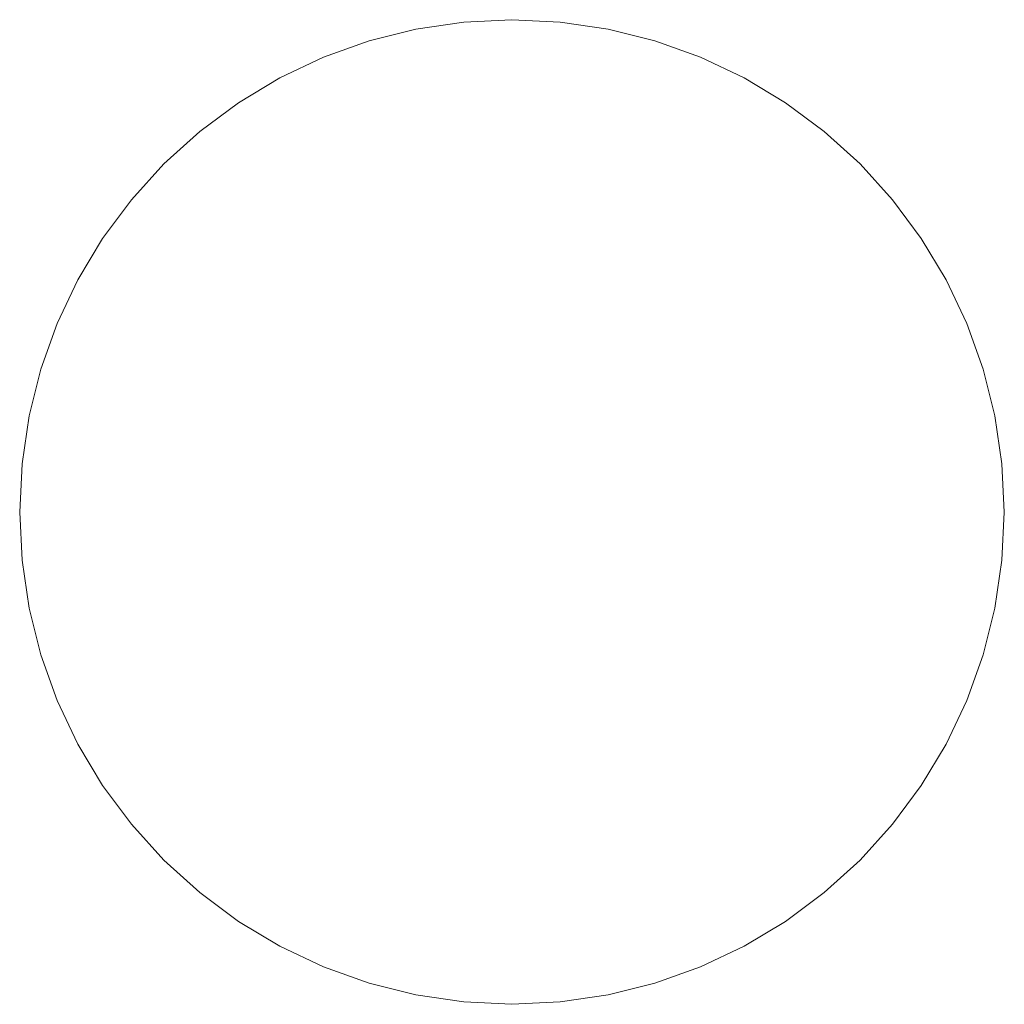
# Model space of a CAD drawing. Header units: millimetres. Extents: x -577 to 576, y -10 to 30.
# Tile 3 of 4: x 573.5 to 576.5, y -9.51 to -6.51. Entities that reach past the tile are written whole.
import ezdxf

# ---------------------------------------------------------------- set-up
doc = ezdxf.new("R2010")
doc.units = ezdxf.units.MM
doc.header["$LTSCALE"] = 25.4
doc.layers.add('TOUW', color=7, linetype='Continuous', lineweight=9)

msp = doc.modelspace()

# ---------------------------------------------------------------- linework, layer by layer
at = {"layer": 'TOUW', "color": 7, "linetype": 'Continuous', "lineweight": 9}
for points in [[(573.499, -8.0052, 1766.4529), (573.5063, -8.1522, 1766.4529), (573.5279, -8.2978, 1766.4529), (573.5636, -8.4406, 1766.4529), (573.6132, -8.5792, 1766.4529), (573.6761, -8.7123, 1766.4529), (573.7518, -8.8385, 1766.4529), (573.8395, -8.9567, 1766.4529), (573.9384, -9.0658, 1766.4529), (574.0474, -9.1647, 1766.4529), (574.1657, -9.2524, 1766.4529), (574.2919, -9.328, 1766.4529), (574.425, -9.391, 1766.4529), (574.5636, -9.4406, 1766.4529), (574.7064, -9.4763, 1766.4529), (574.852, -9.4979, 1766.4529), (574.999, -9.5052, 1766.4529), (575.1461, -9.4979, 1766.4529), (575.2917, -9.4763, 1766.4529), (575.4345, -9.4406, 1766.4529), (575.5731, -9.391, 1766.4529), (575.7061, -9.328, 1766.4529), (575.8324, -9.2524, 1766.4529), (575.9506, -9.1647, 1766.4529), (576.0597, -9.0658, 1766.4529), (576.1585, -8.9567, 1766.4529), (576.2462, -8.8385, 1766.4529), (576.3219, -8.7123, 1766.4529), (576.3848, -8.5792, 1766.4529), (576.4344, -8.4406, 1766.4529), (576.4702, -8.2978, 1766.4529), (576.4918, -8.1522, 1766.4529), (576.499, -8.0052, 1766.4529), (576.4918, -7.8581, 1766.4529), (576.4702, -7.7125, 1766.4529), (576.4344, -7.5697, 1766.4529), (576.3848, -7.4311, 1766.4529), (576.3219, -7.2981, 1766.4529), (576.2462, -7.1718, 1766.4529), (576.1585, -7.0536, 1766.4529), (576.0597, -6.9445, 1766.4529), (575.9506, -6.8456, 1766.4529), (575.8324, -6.758, 1766.4529), (575.7061, -6.6823, 1766.4529), (575.5731, -6.6193, 1766.4529), (575.4345, -6.5697, 1766.4529), (575.2917, -6.534, 1766.4529), (575.1461, -6.5124, 1766.4529), (574.999, -6.5052, 1766.4529), (574.852, -6.5124, 1766.4529), (574.7064, -6.534, 1766.4529), (574.5636, -6.5697, 1766.4529), (574.425, -6.6193, 1766.4529), (574.2919, -6.6823, 1766.4529), (574.1657, -6.758, 1766.4529), (574.0474, -6.8456, 1766.4529), (573.9384, -6.9445, 1766.4529), (573.8395, -7.0536, 1766.4529), (573.7518, -7.1718, 1766.4529), (573.6761, -7.2981, 1766.4529), (573.6132, -7.4311, 1766.4529), (573.5636, -7.5697, 1766.4529), (573.5279, -7.7125, 1766.4529), (573.5063, -7.8581, 1766.4529), (573.499, -8.0052, 1766.4529)], [(573.499, -8.0052, 433.5471), (573.5063, -8.1522, 433.5471), (573.5279, -8.2978, 433.5471), (573.5636, -8.4406, 433.5471), (573.6132, -8.5792, 433.5471), (573.6761, -8.7123, 433.5471), (573.7518, -8.8385, 433.5471), (573.8395, -8.9567, 433.5471), (573.9384, -9.0658, 433.5471), (574.0474, -9.1647, 433.5471), (574.1657, -9.2524, 433.5471), (574.2919, -9.328, 433.5471), (574.425, -9.391, 433.5471), (574.5636, -9.4406, 433.5471), (574.7064, -9.4763, 433.5471), (574.852, -9.4979, 433.5471), (574.999, -9.5052, 433.5471), (575.1461, -9.4979, 433.5471), (575.2917, -9.4763, 433.5471), (575.4345, -9.4406, 433.5471), (575.5731, -9.391, 433.5471), (575.7061, -9.328, 433.5471), (575.8324, -9.2524, 433.5471), (575.9506, -9.1647, 433.5471), (576.0597, -9.0658, 433.5471), (576.1585, -8.9567, 433.5471), (576.2462, -8.8385, 433.5471), (576.3219, -8.7123, 433.5471), (576.3848, -8.5792, 433.5471), (576.4344, -8.4406, 433.5471), (576.4702, -8.2978, 433.5471), (576.4918, -8.1522, 433.5471), (576.499, -8.0052, 433.5471), (576.4918, -7.8581, 433.5471), (576.4702, -7.7125, 433.5471), (576.4344, -7.5697, 433.5471), (576.3848, -7.4311, 433.5471), (576.3219, -7.2981, 433.5471), (576.2462, -7.1718, 433.5471), (576.1585, -7.0536, 433.5471), (576.0597, -6.9445, 433.5471), (575.9506, -6.8456, 433.5471), (575.8324, -6.758, 433.5471), (575.7061, -6.6823, 433.5471), (575.5731, -6.6193, 433.5471), (575.4345, -6.5697, 433.5471), (575.2917, -6.534, 433.5471), (575.1461, -6.5124, 433.5471), (574.999, -6.5052, 433.5471), (574.852, -6.5124, 433.5471), (574.7064, -6.534, 433.5471), (574.5636, -6.5697, 433.5471), (574.425, -6.6193, 433.5471), (574.2919, -6.6823, 433.5471), (574.1657, -6.758, 433.5471), (574.0474, -6.8456, 433.5471), (573.9384, -6.9445, 433.5471), (573.8395, -7.0536, 433.5471), (573.7518, -7.1718, 433.5471), (573.6761, -7.2981, 433.5471), (573.6132, -7.4311, 433.5471), (573.5636, -7.5697, 433.5471), (573.5279, -7.7125, 433.5471), (573.5063, -7.8581, 433.5471), (573.499, -8.0052, 433.5471)]]:
    msp.add_polyline3d(points, dxfattribs=at)
for points in [[(574.999, -6.5052, 433.5471), (574.999, -6.5052, 1766.4529), (574.852, -6.5124, 1766.4529), (574.852, -6.5124, 433.5471)], [(575.1461, -6.5124, 433.5471), (575.1461, -6.5124, 1766.4529), (574.999, -6.5052, 1766.4529), (574.999, -6.5052, 433.5471)], [(574.7064, -6.534, 433.5471), (574.7064, -6.534, 1766.4529), (574.5636, -6.5697, 1766.4529), (574.5636, -6.5697, 433.5471)], [(574.852, -6.5124, 433.5471), (574.852, -6.5124, 1766.4529), (574.7064, -6.534, 1766.4529), (574.7064, -6.534, 433.5471)], [(575.2917, -6.534, 433.5471), (575.2917, -6.534, 1766.4529), (575.1461, -6.5124, 1766.4529), (575.1461, -6.5124, 433.5471)], [(575.4345, -6.5697, 433.5471), (575.4345, -6.5697, 1766.4529), (575.2917, -6.534, 1766.4529), (575.2917, -6.534, 433.5471)], [(574.5636, -6.5697, 433.5471), (574.5636, -6.5697, 1766.4529), (574.425, -6.6193, 1766.4529), (574.425, -6.6193, 433.5471)], [(575.5731, -6.6193, 433.5471), (575.5731, -6.6193, 1766.4529), (575.4345, -6.5697, 1766.4529), (575.4345, -6.5697, 433.5471)], [(574.425, -6.6193, 433.5471), (574.425, -6.6193, 1766.4529), (574.2919, -6.6823, 1766.4529), (574.2919, -6.6823, 433.5471)], [(575.7061, -6.6823, 433.5471), (575.7061, -6.6823, 1766.4529), (575.5731, -6.6193, 1766.4529), (575.5731, -6.6193, 433.5471)], [(574.2919, -6.6823, 433.5471), (574.2919, -6.6823, 1766.4529), (574.1657, -6.758, 1766.4529), (574.1657, -6.758, 433.5471)], [(575.8324, -6.758, 433.5471), (575.8324, -6.758, 1766.4529), (575.7061, -6.6823, 1766.4529), (575.7061, -6.6823, 433.5471)], [(574.1657, -6.758, 433.5471), (574.1657, -6.758, 1766.4529), (574.0474, -6.8456, 1766.4529), (574.0474, -6.8456, 433.5471)], [(575.9506, -6.8456, 433.5471), (575.9506, -6.8456, 1766.4529), (575.8324, -6.758, 1766.4529), (575.8324, -6.758, 433.5471)], [(574.0474, -6.8456, 433.5471), (574.0474, -6.8456, 1766.4529), (573.9384, -6.9445, 1766.4529), (573.9384, -6.9445, 433.5471)], [(576.0597, -6.9445, 433.5471), (576.0597, -6.9445, 1766.4529), (575.9506, -6.8456, 1766.4529), (575.9506, -6.8456, 433.5471)], [(573.9384, -6.9445, 433.5471), (573.9384, -6.9445, 1766.4529), (573.8395, -7.0536, 1766.4529), (573.8395, -7.0536, 433.5471)], [(576.1585, -7.0536, 433.5471), (576.1585, -7.0536, 1766.4529), (576.0597, -6.9445, 1766.4529), (576.0597, -6.9445, 433.5471)], [(573.8395, -7.0536, 433.5471), (573.8395, -7.0536, 1766.4529), (573.7518, -7.1718, 1766.4529), (573.7518, -7.1718, 433.5471)], [(576.2462, -7.1718, 433.5471), (576.2462, -7.1718, 1766.4529), (576.1585, -7.0536, 1766.4529), (576.1585, -7.0536, 433.5471)], [(573.7518, -7.1718, 433.5471), (573.7518, -7.1718, 1766.4529), (573.6761, -7.2981, 1766.4529), (573.6761, -7.2981, 433.5471)], [(576.3219, -7.2981, 433.5471), (576.3219, -7.2981, 1766.4529), (576.2462, -7.1718, 1766.4529), (576.2462, -7.1718, 433.5471)], [(573.6761, -7.2981, 433.5471), (573.6761, -7.2981, 1766.4529), (573.6132, -7.4311, 1766.4529), (573.6132, -7.4311, 433.5471)], [(576.3848, -7.4311, 433.5471), (576.3848, -7.4311, 1766.4529), (576.3219, -7.2981, 1766.4529), (576.3219, -7.2981, 433.5471)], [(573.6132, -7.4311, 433.5471), (573.6132, -7.4311, 1766.4529), (573.5636, -7.5697, 1766.4529), (573.5636, -7.5697, 433.5471)], [(576.4344, -7.5697, 433.5471), (576.4344, -7.5697, 1766.4529), (576.3848, -7.4311, 1766.4529), (576.3848, -7.4311, 433.5471)], [(573.5636, -7.5697, 433.5471), (573.5636, -7.5697, 1766.4529), (573.5279, -7.7125, 1766.4529), (573.5279, -7.7125, 433.5471)], [(576.4702, -7.7125, 433.5471), (576.4702, -7.7125, 1766.4529), (576.4344, -7.5697, 1766.4529), (576.4344, -7.5697, 433.5471)], [(573.5279, -7.7125, 433.5471), (573.5279, -7.7125, 1766.4529), (573.5063, -7.8581, 1766.4529), (573.5063, -7.8581, 433.5471)], [(576.4918, -7.8581, 433.5471), (576.4918, -7.8581, 1766.4529), (576.4702, -7.7125, 1766.4529), (576.4702, -7.7125, 433.5471)], [(573.5063, -7.8581, 433.5471), (573.5063, -7.8581, 1766.4529), (573.499, -8.0052, 1766.4529), (573.499, -8.0052, 433.5471)], [(576.499, -8.0052, 433.5471), (576.499, -8.0052, 1766.4529), (576.4918, -7.8581, 1766.4529), (576.4918, -7.8581, 433.5471)], [(573.499, -8.0052, 433.5471), (573.499, -8.0052, 1766.4529), (573.5063, -8.1522, 1766.4529), (573.5063, -8.1522, 433.5471)], [(576.4918, -8.1522, 433.5471), (576.4918, -8.1522, 1766.4529), (576.499, -8.0052, 1766.4529), (576.499, -8.0052, 433.5471)], [(573.5063, -8.1522, 433.5471), (573.5063, -8.1522, 1766.4529), (573.5279, -8.2978, 1766.4529), (573.5279, -8.2978, 433.5471)], [(576.4702, -8.2978, 433.5471), (576.4702, -8.2978, 1766.4529), (576.4918, -8.1522, 1766.4529), (576.4918, -8.1522, 433.5471)], [(573.5279, -8.2978, 433.5471), (573.5279, -8.2978, 1766.4529), (573.5636, -8.4406, 1766.4529), (573.5636, -8.4406, 433.5471)], [(576.4344, -8.4406, 433.5471), (576.4344, -8.4406, 1766.4529), (576.4702, -8.2978, 1766.4529), (576.4702, -8.2978, 433.5471)], [(573.5636, -8.4406, 433.5471), (573.5636, -8.4406, 1766.4529), (573.6132, -8.5792, 1766.4529), (573.6132, -8.5792, 433.5471)], [(576.3848, -8.5792, 433.5471), (576.3848, -8.5792, 1766.4529), (576.4344, -8.4406, 1766.4529), (576.4344, -8.4406, 433.5471)], [(573.6132, -8.5792, 433.5471), (573.6132, -8.5792, 1766.4529), (573.6761, -8.7123, 1766.4529), (573.6761, -8.7123, 433.5471)], [(576.3219, -8.7123, 433.5471), (576.3219, -8.7123, 1766.4529), (576.3848, -8.5792, 1766.4529), (576.3848, -8.5792, 433.5471)], [(573.6761, -8.7123, 433.5471), (573.6761, -8.7123, 1766.4529), (573.7518, -8.8385, 1766.4529), (573.7518, -8.8385, 433.5471)], [(576.2462, -8.8385, 433.5471), (576.2462, -8.8385, 1766.4529), (576.3219, -8.7123, 1766.4529), (576.3219, -8.7123, 433.5471)], [(573.7518, -8.8385, 433.5471), (573.7518, -8.8385, 1766.4529), (573.8395, -8.9567, 1766.4529), (573.8395, -8.9567, 433.5471)], [(576.1585, -8.9567, 433.5471), (576.1585, -8.9567, 1766.4529), (576.2462, -8.8385, 1766.4529), (576.2462, -8.8385, 433.5471)], [(573.8395, -8.9567, 433.5471), (573.8395, -8.9567, 1766.4529), (573.9384, -9.0658, 1766.4529), (573.9384, -9.0658, 433.5471)], [(576.0597, -9.0658, 433.5471), (576.0597, -9.0658, 1766.4529), (576.1585, -8.9567, 1766.4529), (576.1585, -8.9567, 433.5471)], [(573.9384, -9.0658, 433.5471), (573.9384, -9.0658, 1766.4529), (574.0474, -9.1647, 1766.4529), (574.0474, -9.1647, 433.5471)], [(575.9506, -9.1647, 433.5471), (575.9506, -9.1647, 1766.4529), (576.0597, -9.0658, 1766.4529), (576.0597, -9.0658, 433.5471)], [(574.0474, -9.1647, 433.5471), (574.0474, -9.1647, 1766.4529), (574.1657, -9.2524, 1766.4529), (574.1657, -9.2524, 433.5471)], [(575.8324, -9.2524, 433.5471), (575.8324, -9.2524, 1766.4529), (575.9506, -9.1647, 1766.4529), (575.9506, -9.1647, 433.5471)], [(574.1657, -9.2524, 433.5471), (574.1657, -9.2524, 1766.4529), (574.2919, -9.328, 1766.4529), (574.2919, -9.328, 433.5471)], [(575.7061, -9.328, 433.5471), (575.7061, -9.328, 1766.4529), (575.8324, -9.2524, 1766.4529), (575.8324, -9.2524, 433.5471)], [(574.2919, -9.328, 433.5471), (574.2919, -9.328, 1766.4529), (574.425, -9.391, 1766.4529), (574.425, -9.391, 433.5471)], [(575.5731, -9.391, 433.5471), (575.5731, -9.391, 1766.4529), (575.7061, -9.328, 1766.4529), (575.7061, -9.328, 433.5471)], [(574.425, -9.391, 433.5471), (574.425, -9.391, 1766.4529), (574.5636, -9.4406, 1766.4529), (574.5636, -9.4406, 433.5471)], [(575.4345, -9.4406, 433.5471), (575.4345, -9.4406, 1766.4529), (575.5731, -9.391, 1766.4529), (575.5731, -9.391, 433.5471)], [(574.5636, -9.4406, 433.5471), (574.5636, -9.4406, 1766.4529), (574.7064, -9.4763, 1766.4529), (574.7064, -9.4763, 433.5471)], [(575.2917, -9.4763, 433.5471), (575.2917, -9.4763, 1766.4529), (575.4345, -9.4406, 1766.4529), (575.4345, -9.4406, 433.5471)], [(574.7064, -9.4763, 433.5471), (574.7064, -9.4763, 1766.4529), (574.852, -9.4979, 1766.4529), (574.852, -9.4979, 433.5471)], [(575.1461, -9.4979, 433.5471), (575.1461, -9.4979, 1766.4529), (575.2917, -9.4763, 1766.4529), (575.2917, -9.4763, 433.5471)], [(574.852, -9.4979, 433.5471), (574.852, -9.4979, 1766.4529), (574.999, -9.5052, 1766.4529), (574.999, -9.5052, 433.5471)], [(574.999, -9.5052, 433.5471), (574.999, -9.5052, 1766.4529), (575.1461, -9.4979, 1766.4529), (575.1461, -9.4979, 433.5471)]]:
    msp.add_3dface(points, dxfattribs=at)

doc.saveas('drawing.dxf')
